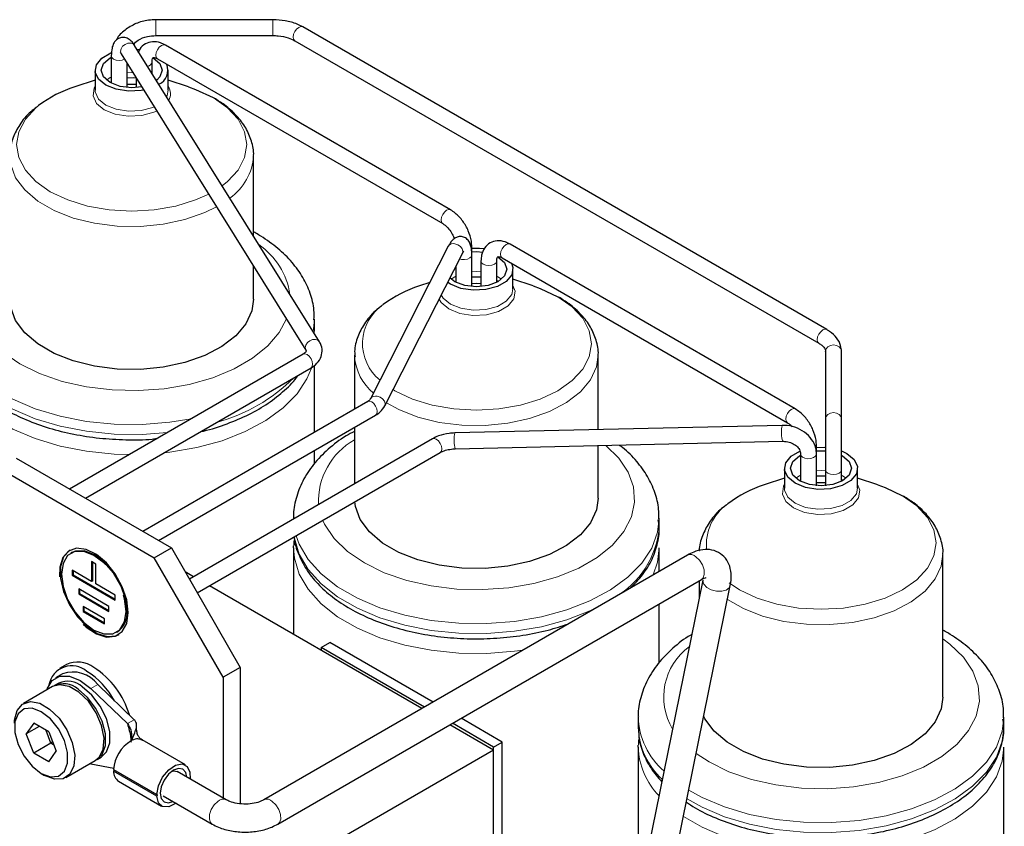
# Model space of a CAD drawing. Header units: millimetres. Extents: x 5 to 418, y 2 to 292.
# Tile 27 of 43: x 270 to 302, y 107 to 134. Entities that reach past the tile are written whole.
import ezdxf

# ---------------------------------------------------------------- set-up
doc = ezdxf.new("R2010")
doc.units = ezdxf.units.MM

msp = doc.modelspace()

# ---------------------------------------------------------------- linework, layer by layer
at = {"color": 7, "linetype": 'Continuous', "lineweight": 25}
for p, q in [((278.004, 133.6253), (274.1574, 133.6253)), ((296.1835, 123.4576), (278.9825, 133.3875)), ((274.1574, 133.1053), (278.004, 133.1053)), ((278.7226, 132.9372), (295.9236, 123.0073)), ((279.5281, 123.06), (273.4633, 132.7827)), ((273.5434, 132.6543), (273.6281, 132.6452)), ((283.8354, 127.3857), (274.4733, 132.7904)), ((272.6974, 132.4345), (272.6974, 131.5405)), ((273.0221, 132.5075), (279.0869, 122.7848)), ((273.2174, 131.3983), (273.2174, 132.1944)), ((274.0373, 132.2313), (274.0376, 132.2385)), ((274.0376, 131.862), (274.0376, 132.2385)), ((274.2133, 132.34), (283.5754, 126.9354)), ((272.1675, 131.969), (272.1675, 131.3158)), ((274.5675, 131.3158), (274.5675, 131.969)), ((272.1675, 131.6411), (271.4997, 131.4219)), ((273.5176, 131.7131), (273.5176, 131.3983)), ((275.2353, 131.4219), (274.5675, 131.6411)), ((277.3675, 126.5237), (277.3675, 129.1456)), ((283.7591, 126.1914), (281.2092, 121.1897)), ((284.5311, 125.9032), (284.5311, 126.1808)), ((295.1491, 120.8545), (285.787, 126.2591)), ((281.6725, 120.9536), (284.2224, 125.9552)), ((284.5311, 124.867), (284.5311, 125.9032)), ((285.527, 125.8088), (294.8891, 120.4041)), ((277.3675, 124.4568), (277.3675, 125.5412)), ((284.0111, 125.5407), (284.0111, 125.0093)), ((284.8313, 125.7073), (284.8313, 124.867)), ((285.351, 125.7001), (285.3513, 125.7073)), ((285.3513, 125.0093), (285.3513, 125.7073)), ((285.8812, 124.7845), (285.8812, 125.4378)), ((286.549, 124.8906), (285.8812, 125.1098)), ((283.1527, 125.002), (282.8134, 124.8906)), ((285.3513, 125.069), (285.4104, 125.0427)), ((279.3675, 123.477), (279.3675, 123.8036)), ((278.9933, 122.6506), (271.3269, 118.2248)), ((280.6812, 122.6143), (280.6812, 120.8491)), ((288.6812, 120.1742), (288.6812, 122.6143)), ((296.145, 122.7426), (296.1453, 122.7527)), ((296.145, 122.7426), (296.145, 120.522)), ((296.665, 120.522), (296.665, 122.7426)), ((271.8469, 117.9246), (279.2533, 122.2002)), ((279.3675, 120.0907), (279.3675, 122.2818)), ((281.1147, 121.0993), (273.7311, 116.8369)), ((281.112, 121.0977), (281.1147, 121.0993)), ((281.2092, 121.1897), (281.2112, 121.1936)), ((274.2511, 116.5367), (281.3746, 120.649)), ((280.6812, 120.2487), (280.6812, 118.3999)), ((294.7232, 120.3139), (283.9757, 120.0654)), ((296.145, 120.522), (296.145, 118.8494)), ((296.665, 118.8494), (296.665, 120.522)), ((283.236, 119.8747), (275.2604, 115.2705)), ((283.9878, 119.5456), (294.7352, 119.794)), ((288.6812, 117.9256), (288.6812, 119.6541)), ((295.8448, 119.372), (295.8448, 119.6495)), ((275.5204, 114.8202), (283.496, 119.4244)), ((279.3675, 119.0643), (279.3675, 119.4903)), ((295.3248, 119.372), (295.3248, 118.478)), ((295.325, 119.366), (295.3248, 119.372)), ((295.8448, 118.3357), (295.8448, 119.372)), ((296.665, 119.4812), (296.8434, 119.3963)), ((296.665, 119.335), (296.702, 119.3147)), ((269.5774, 119.2347), (274.6686, 116.2957)), ((269.0117, 118.9082), (274.1029, 115.9691)), ((294.7949, 118.9065), (294.7949, 118.2533)), ((296.145, 118.8494), (296.145, 118.3357)), ((296.665, 118.478), (296.665, 118.8494)), ((297.1949, 118.2533), (297.1949, 118.9065)), ((294.7949, 118.5786), (294.1271, 118.3593)), ((296.665, 118.5377), (296.7241, 118.5114)), ((297.8627, 118.3593), (297.1949, 118.5786)), ((278.6812, 117.2723), (278.6812, 117.2453)), ((290.6812, 116.9457), (290.6812, 117.2723)), ((278.6812, 116.2925), (278.6823, 116.36)), ((271.4013, 116.1412), (271.373, 116.1248)), ((274.1029, 115.9691), (274.6686, 116.2957)), ((274.6686, 116.2957), (276.9313, 112.3765)), ((291.6113, 116.0586), (277.7054, 108.0309)), ((278.6812, 116.2925), (278.6812, 113.4551)), ((290.6812, 115.5217), (290.6812, 116.2925)), ((299.9949, 111.3943), (299.9949, 116.0831)), ((272.0523, 115.8464), (272.0523, 115.1932)), ((272.1937, 115.7648), (272.0523, 115.8464)), ((272.0805, 115.8301), (272.0805, 115.2095)), ((272.1937, 115.1116), (272.1937, 115.7648)), ((276.3656, 112.0499), (274.1029, 115.9691)), ((272.0523, 115.1932), (271.4159, 115.5606)), ((271.4159, 115.5606), (271.4159, 115.3973)), ((271.4441, 115.4136), (271.4159, 115.3973)), ((271.4159, 115.3973), (272.8301, 114.5809)), ((271.4441, 115.5443), (271.4441, 115.4136)), ((271.4441, 115.4136), (272.8301, 114.6135)), ((275.3984, 115.3502), (275.1225, 115.5095)), ((272.0805, 115.2095), (272.0523, 115.1932)), ((272.8301, 114.7442), (272.1937, 115.1116)), ((278.1654, 107.2342), (292.0712, 115.2619)), ((292.114, 115.2415), (290.2191, 105.9057)), ((291.1207, 105.7227), (293.0156, 115.0585)), ((291.9949, 115.2178), (291.9949, 114.6549)), ((292.114, 115.2415), (292.1123, 115.2321)), ((272.6179, 114.3767), (271.628, 114.9482)), ((271.628, 114.9482), (271.628, 114.7849)), ((271.6563, 114.8012), (271.628, 114.7849)), ((271.628, 114.7849), (272.6179, 114.2134)), ((271.6563, 114.9319), (271.6563, 114.8012)), ((271.6563, 114.8012), (272.6179, 114.2461)), ((272.8301, 114.5809), (272.8301, 114.7442)), ((282.8912, 111.0247), (275.9185, 115.05)), ((290.6812, 112.5331), (290.6812, 114.4594)), ((272.4765, 113.9684), (271.7694, 114.3766)), ((271.7694, 114.3766), (271.7694, 114.2133)), ((271.7977, 114.2297), (271.7694, 114.2133)), ((271.7694, 114.2133), (272.4765, 113.8051)), ((271.7977, 114.3603), (271.7977, 114.2297)), ((271.7977, 114.2297), (272.4765, 113.8378)), ((272.6179, 114.2134), (272.6179, 114.3767)), ((272.4765, 113.8051), (272.4765, 113.9684)), ((272.8729, 113.5267), (272.9012, 113.543)), ((279.59, 113.0284), (279.8729, 113.1917)), ((283.259, 111.2369), (279.8729, 113.1917)), ((279.59, 113.0284), (279.59, 112.9304)), ((282.9761, 111.0737), (279.59, 113.0284)), ((271.0968, 112.1614), (270.8705, 112.0308)), ((271.223, 112.4653), (270.9968, 112.3346)), ((276.9313, 112.3765), (276.3656, 112.0499)), ((276.9313, 112.3765), (276.9313, 107.9031)), ((270.9705, 111.8576), (270.8291, 111.7759)), ((276.3656, 112.0499), (276.3656, 108.0902)), ((270.7725, 111.7433), (269.8108, 111.1881)), ((272.0253, 111.6807), (273.2264, 110.5292)), ((273.4527, 110.6598), (272.2516, 111.8114)), ((270.153, 110.5417), (269.9077, 110.1935)), ((270.6429, 110.2585), (270.153, 110.5417)), ((285.2469, 109.7628), (283.8962, 110.5425)), ((285.5297, 109.9261), (284.179, 110.7058)), ((289.9949, 110.7411), (289.9949, 110.4145)), ((301.9949, 110.4145), (301.9949, 110.7411)), ((270.3318, 110.4383), (269.9077, 110.1935)), ((270.7181, 109.8888), (270.5551, 110.3092)), ((270.6429, 110.2585), (270.8875, 109.6271)), ((285.2469, 109.6648), (283.8113, 110.4935)), ((270.1524, 109.5622), (269.9077, 110.1935)), ((270.7181, 109.8888), (270.1524, 109.5622)), ((270.7672, 109.9378), (270.7181, 109.8888)), ((270.8058, 109.838), (270.7181, 109.8888)), ((275.1292, 109.1735), (273.7079, 109.994)), ((285.2469, 109.7628), (285.5297, 109.9261)), ((285.5297, 102.7671), (285.5297, 109.9261)), ((270.6423, 109.279), (270.8875, 109.6271)), ((285.2469, 109.6648), (277.2141, 105.0276)), ((285.2469, 102.6038), (285.2469, 109.7628)), ((285.2469, 103.1325), (285.2469, 109.6648)), ((289.9949, 109.7612), (289.996, 109.8287)), ((289.9949, 109.7612), (289.9949, 104.4155)), ((301.9949, 92.7772), (301.9949, 109.7612)), ((270.6423, 109.279), (270.1524, 109.5622)), ((271.2107, 108.7632), (272.1724, 109.3184)), ((272.2289, 109.351), (272.3704, 109.4326)), ((272.0253, 109.1997), (271.983, 109.209)), ((272.7756, 109.0528), (272.0253, 109.1997)), ((272.7739, 109.0207), (274.1881, 108.2043)), ((274.1881, 108.1553), (272.7739, 108.9717)), ((276.4683, 108.0309), (274.8548, 108.9624)), ((270.3975, 108.8979), (270.5106, 108.8326)), ((272.9351, 108.6389), (274.3493, 107.8224)), ((274.3962, 108.1649), (276.0084, 107.2342))]:
    msp.add_line(p, q, dxfattribs=at)
at = {"color": 7, "linetype": 'Continuous', "lineweight": 18}
for p, q in [((274.1574, 133.1053), (274.1574, 133.6253)), ((278.004, 133.1053), (278.004, 133.6253)), ((274.1575, 131.6697), (274.192, 131.6424)), ((285.3513, 125.213), (285.3883, 125.1927)), ((285.3883, 125.1927), (285.5057, 125.1111)), ((279.3674, 123.7867), (279.324, 123.3872)), ((279.3675, 123.477), (279.3618, 123.3265)), ((296.665, 118.6818), (296.702, 118.6615)), ((296.702, 118.6615), (296.8195, 118.5799)), ((278.6814, 117.2454), (278.6813, 117.2922)), ((272.0253, 111.6807), (272.2516, 111.8114)), ((273.4527, 110.6598), (273.2264, 110.5292)), ((273.377, 109.9843), (273.3706, 109.9813))]:
    msp.add_line(p, q, dxfattribs=at)
at = {"color": 7, "linetype": 'Continuous', "lineweight": 18, "flags": 128}
for points in [[(278.7226, 132.9372), (278.7225, 132.9372), (278.6827, 132.9831), (278.6687, 133.0562), (278.6827, 133.1456), (278.7225, 133.2374), (278.7822, 133.3179), (278.8525, 133.3747), (278.9229, 133.3991), (278.9825, 133.3875)], [(273.0221, 132.5075), (273.0181, 132.5142), (272.999, 132.5897), (273.017, 132.6737), (273.0693, 132.7532), (273.1481, 132.8164), (273.2412, 132.8534), (273.3346, 132.8587), (273.4139, 132.8315), (273.4633, 132.7827)], [(274.4733, 132.7904), (274.4136, 132.8019), (274.3433, 132.7775), (274.2729, 132.7207), (274.2133, 132.6403), (274.1734, 132.5484), (274.1594, 132.4591), (274.1734, 132.3859), (274.2133, 132.34), (274.2133, 132.34)], [(273.1357, 132.3253), (273.0515, 132.2946), (272.9516, 132.2844), (272.8526, 132.2971), (272.7695, 132.3307), (272.715, 132.3801), (272.6974, 132.4346)], [(273.2174, 131.8865), (273.3675, 131.8931), (273.4056, 131.8927)], [(272.5429, 131.6424), (272.6604, 131.724), (272.6974, 131.7443)], [(274.1936, 130.6294), (274.0981, 130.5867), (273.6972, 130.4788), (273.2565, 130.4565), (272.8291, 130.5226), (272.4668, 130.6691), (272.213, 130.8783), (272.0985, 131.125), (272.1371, 131.3794), (272.1675, 131.4358)], [(274.106, 130.7698), (274.0558, 130.7483), (273.6781, 130.6466), (273.2629, 130.6257), (272.8603, 130.6879), (272.519, 130.8259), (272.2799, 131.023), (272.172, 131.2554), (272.1675, 131.3158)], [(274.5675, 131.3158), (274.5266, 131.1365), (274.5102, 131.1043)], [(276.0393, 131.0681), (276.5093, 130.7376), (276.8584, 130.3604), (277.0735, 129.9512), (277.1461, 129.5257), (277.0735, 129.1001), (276.8584, 128.6909), (276.5093, 128.3138), (276.3365, 128.1765)], [(275.8939, 127.9036), (275.4667, 127.712), (274.8135, 127.5104), (274.1046, 127.3863), (273.3675, 127.3443), (272.6303, 127.3863), (271.9215, 127.5104), (271.2682, 127.712), (270.6956, 127.9832), (270.2257, 128.3138), (269.8765, 128.6909), (269.6615, 129.1001), (269.5889, 129.5257), (269.6615, 129.9512), (269.8765, 130.3604), (270.2257, 130.7376), (270.3108, 130.8081)], [(276.1529, 127.4883), (275.7646, 127.297), (275.1153, 127.0685), (274.4028, 126.9151), (273.6528, 126.8423), (272.8926, 126.8528), (272.1495, 126.9461), (271.4505, 127.1189), (270.8207, 127.365), (270.283, 127.6754), (269.8568, 128.0389), (269.5574, 128.4425), (269.3958, 128.8715), (269.3681, 129.1063)], [(283.8353, 127.3858), (283.7757, 127.3973), (283.7054, 127.3729), (283.635, 127.3161), (283.5754, 127.2356), (283.5355, 127.1438), (283.5215, 127.0544), (283.5355, 126.9813), (283.5738, 126.9363)], [(278.4461, 123.812), (278.2118, 123.3656), (277.8346, 122.9202), (277.3355, 122.5167), (276.7282, 122.1661), (276.0293, 121.8781), (275.2577, 121.6603), (274.4346, 121.5188), (273.5824, 121.4575), (272.7243, 121.478), (271.8837, 121.5797), (271.0837, 121.76), (270.3459, 122.0138), (269.6905, 122.3342), (269.1355, 122.7125), (268.6958, 123.1384), (268.3837, 123.6003), (268.2074, 124.0855), (268.1719, 124.5809), (268.2782, 125.0729), (268.5232, 125.5481), (268.9004, 125.9935), (269.3675, 126.375)], [(283.9771, 126.2719), (284.0723, 126.2401), (284.1551, 126.183), (284.2129, 126.1092), (284.2369, 126.0299), (284.2234, 125.9572), (284.2224, 125.9552)], [(285.657, 126.2462), (285.5866, 126.1894), (285.527, 126.109), (285.4871, 126.0171), (285.4731, 125.9278), (285.4871, 125.8546), (285.527, 125.8088), (285.527, 125.8088)], [(285.787, 126.2591), (285.7274, 126.2707), (285.657, 126.2462)], [(284.5311, 125.9033), (284.5193, 125.8585), (284.4707, 125.8071), (284.3918, 125.7703), (284.2945, 125.7537), (284.1936, 125.7599), (284.1313, 125.7766)], [(284.8313, 125.7072), (284.8511, 125.6498), (284.9075, 125.6011), (284.9918, 125.5686), (285.0913, 125.5572), (285.1908, 125.5686), (285.2752, 125.6011), (285.3315, 125.6498), (285.351, 125.7001)], [(283.8566, 125.1111), (283.9741, 125.1927), (284.0111, 125.213)], [(284.5311, 125.3553), (284.6812, 125.3618), (284.8313, 125.3553)], [(285.8812, 124.9045), (285.9501, 124.7219), (285.9116, 124.4675), (285.7246, 124.236), (285.4118, 124.0555), (285.0109, 123.9475), (284.5702, 123.9253), (284.1429, 123.9914), (283.7805, 124.1379), (283.5267, 124.3471), (283.4572, 124.4543)], [(285.8812, 124.7845), (285.8403, 124.6052), (285.6642, 124.3872), (285.3695, 124.2171), (284.9918, 124.1154), (284.5766, 124.0944), (284.174, 124.1567), (283.8327, 124.2947), (283.5936, 124.4918), (283.5279, 124.5931)], [(287.353, 124.5368), (287.823, 124.2063), (288.1721, 123.8292), (288.3872, 123.42), (288.4598, 122.9944), (288.3872, 122.5689), (288.1721, 122.1597), (287.823, 121.7825), (287.353, 121.452), (286.7805, 121.1807), (286.1272, 120.9791), (285.4184, 120.855), (284.6812, 120.8131), (283.944, 120.855), (283.2352, 120.9791), (282.5819, 121.1807), (282.0093, 121.452), (281.9457, 121.4896)], [(275.3159, 120.5276), (274.6224, 120.4165), (273.7121, 120.3456), (272.7937, 120.3558), (271.8887, 120.4467), (271.0184, 120.6164), (270.2031, 120.8608), (269.4621, 121.1741), (268.8125, 121.5491), (268.2697, 121.9769), (267.8464, 122.4475), (267.5526, 122.9499), (267.395, 123.4724), (267.3676, 123.8235)], [(274.5408, 120.0801), (273.7121, 120.019), (272.7937, 120.0291), (271.8887, 120.1201), (271.0184, 120.2898), (270.2031, 120.5341), (269.4621, 120.8475), (268.8125, 121.2224), (268.2697, 121.6503), (267.8464, 122.1209), (267.5526, 122.6233), (267.395, 123.1457), (267.3675, 123.477)], [(295.9215, 123.0085), (295.8837, 123.0531), (295.8697, 123.1263), (295.8837, 123.2156), (295.9235, 123.3075), (295.9832, 123.388), (296.0535, 123.4447), (296.1239, 123.4692), (296.1835, 123.4576), (296.1836, 123.4576)], [(273.2938, 119.3603), (272.7937, 119.3759), (271.8887, 119.4669), (271.0184, 119.6365), (270.2031, 119.8809), (269.4621, 120.1942), (268.8125, 120.5692), (268.2697, 120.997), (267.8464, 121.4677), (267.5526, 121.9701), (267.395, 122.4925), (267.3675, 122.8238)], [(279.0868, 122.7849), (279.0829, 122.7915), (279.0638, 122.8671), (279.0818, 122.951), (279.1341, 123.0306), (279.2128, 123.0937), (279.306, 123.1307), (279.3993, 123.1361), (279.4787, 123.1089), (279.5281, 123.0599)], [(296.1453, 122.7527), (296.1648, 122.8238), (296.2212, 122.8927), (296.3055, 122.9387), (296.405, 122.9549), (296.5045, 122.9387), (296.5889, 122.8927), (296.6452, 122.8238), (296.665, 122.7426)], [(278.9933, 122.6506), (278.9933, 122.6505), (279.053, 122.6621), (279.1233, 122.6377), (279.1937, 122.5809), (279.2533, 122.5005), (279.2932, 122.4086), (279.3072, 122.3192)], [(288.6811, 122.6294), (288.6258, 122.2314), (288.429, 121.8074), (288.0967, 121.4125), (287.641, 121.0611), (287.0783, 120.7658), (286.429, 120.5373), (285.7165, 120.3839), (284.9665, 120.3111), (284.2063, 120.3215), (283.4632, 120.4148), (282.7642, 120.5876), (282.1344, 120.8337), (281.7258, 121.0582)], [(279.2667, 122.1917), (279.1215, 121.8421), (278.7945, 121.3466), (278.3403, 120.8857), (277.7695, 120.4702), (277.0956, 120.1098), (276.3342, 119.8131), (275.5034, 119.5869), (274.6224, 119.4367), (274.4279, 119.4146)], [(279.3072, 122.3192), (279.2932, 122.2461), (279.2533, 122.2002), (279.2533, 122.2002)], [(281.4272, 121.2702), (281.5224, 121.2385), (281.6052, 121.1813), (281.663, 121.1075), (281.687, 121.0282), (281.6735, 120.9555), (281.6725, 120.9536)], [(281.1147, 121.0993), (281.1146, 121.0993), (281.1743, 121.1109), (281.2446, 121.0865)], [(281.2446, 121.0865), (281.315, 121.0297), (281.3746, 120.9492), (281.4145, 120.8573), (281.4285, 120.768), (281.4145, 120.6949), (281.3746, 120.649), (281.3746, 120.649)], [(295.0191, 120.8416), (294.9487, 120.7848), (294.8891, 120.7044), (294.8492, 120.6125), (294.8352, 120.5232), (294.8492, 120.45), (294.8891, 120.4041), (294.8906, 120.4033)], [(295.149, 120.8545), (295.0894, 120.8661), (295.0191, 120.8416)], [(296.145, 120.522), (296.1648, 120.6032), (296.2212, 120.6721), (296.3055, 120.7181), (296.405, 120.7343), (296.5045, 120.7181), (296.5889, 120.6721), (296.6452, 120.6032), (296.665, 120.522)], [(294.7232, 120.3139), (294.7174, 120.3055), (294.7101, 120.2614)], [(283.9757, 120.0654), (283.97, 120.0571), (283.9627, 120.013)], [(288.9258, 119.6597), (289.3528, 119.244), (289.665, 118.7821), (289.8413, 118.2969), (289.8767, 117.8015), (289.7705, 117.3095), (289.5255, 116.8344), (289.1483, 116.389), (288.6492, 115.9855), (288.0419, 115.6349), (287.343, 115.3468), (286.5714, 115.129), (285.7483, 114.9876), (284.8961, 114.9263), (284.038, 114.9467), (283.1974, 115.0485), (282.3974, 115.2287), (281.6596, 115.4825), (281.0042, 115.8029), (280.4492, 116.1812), (280.0096, 116.6072), (279.6974, 117.069), (279.6369, 117.1966)], [(283.236, 119.8747), (283.2956, 119.8863), (283.366, 119.8618)], [(283.366, 119.8618), (283.4363, 119.8051), (283.496, 119.7246), (283.5358, 119.6327), (283.5498, 119.5434), (283.5358, 119.4702), (283.496, 119.4244), (283.496, 119.4244)], [(295.8448, 119.372), (295.8436, 119.3579), (295.8146, 119.3018), (295.7506, 119.2564), (295.6613, 119.2285), (295.5604, 119.2225), (295.4632, 119.2393), (295.3845, 119.2762), (295.3363, 119.3278), (295.325, 119.366)], [(295.1703, 118.5799), (295.2878, 118.6615), (295.3248, 118.6818)], [(295.8448, 118.824), (295.9949, 118.8305), (296.145, 118.824)], [(296.145, 118.8494), (296.1648, 118.7919), (296.2212, 118.7432), (296.3055, 118.7107), (296.405, 118.6993), (296.5045, 118.7107), (296.5889, 118.7432), (296.6452, 118.7919), (296.665, 118.8494), (296.665, 118.8494)], [(297.1949, 118.3732), (297.2639, 118.1907), (297.2253, 117.9362), (297.0383, 117.7048), (296.7255, 117.5242), (296.3246, 117.4163), (295.8839, 117.394), (295.4566, 117.4601), (295.0942, 117.6066), (294.8404, 117.8158), (294.7259, 118.0625), (294.7645, 118.3169), (294.7949, 118.3732)], [(298.6668, 118.0056), (299.1367, 117.675), (299.4859, 117.2979), (299.7009, 116.8887), (299.7735, 116.4631), (299.7009, 116.0376), (299.4859, 115.6284), (299.1367, 115.2513), (298.6668, 114.9207), (298.0942, 114.6494), (297.4409, 114.4479), (296.7321, 114.3237), (295.9949, 114.2818), (295.2577, 114.3237), (294.5489, 114.4479), (293.8956, 114.6494), (293.323, 114.9207), (292.9754, 115.1518)], [(297.1949, 118.2533), (297.154, 118.074), (296.9779, 117.8559), (296.6832, 117.6858), (296.3055, 117.5841), (295.8903, 117.5632), (295.4878, 117.6254), (295.1464, 117.7634), (294.9073, 117.9605), (294.7995, 118.1929), (294.7949, 118.2533)], [(290.6811, 117.2554), (290.6273, 116.8093), (290.4352, 116.2907), (290.1082, 115.7952), (289.654, 115.3342), (289.0832, 114.9187), (288.4093, 114.5584), (287.6479, 114.2617), (286.8171, 114.0355), (285.9362, 113.8852), (285.0258, 113.8143), (284.1074, 113.8245), (283.2024, 113.9155), (282.3321, 114.0851), (281.5168, 114.3295), (280.7758, 114.6428), (280.1262, 115.0178), (279.5834, 115.4456), (279.1602, 115.9162), (278.8663, 116.4187), (278.7655, 116.6936)], [(288.6344, 114.3401), (288.4093, 114.2318), (287.6479, 113.9351), (286.8171, 113.7089), (285.9362, 113.5586), (285.0258, 113.4877), (284.1074, 113.4979), (283.2024, 113.5889), (282.3321, 113.7585), (281.5168, 114.0029), (280.7758, 114.3162), (280.1262, 114.6912), (279.5834, 115.119), (279.1602, 115.5896), (278.8663, 116.0921), (278.7087, 116.6145), (278.7021, 116.6569)], [(286.216, 112.944), (285.9362, 112.9054), (285.0258, 112.8345), (284.1074, 112.8446), (283.2024, 112.9356), (282.3321, 113.1053), (281.5168, 113.3496), (280.7758, 113.663), (280.1262, 114.0379), (279.5834, 114.4658), (279.1602, 114.9364), (278.8663, 115.4388), (278.7087, 115.9613), (278.6812, 116.2925)], [(290.6812, 116.2925), (290.6273, 115.8294), (290.4816, 115.4065)], [(299.9948, 116.0981), (299.9395, 115.7001), (299.7427, 115.2761), (299.4104, 114.8812), (298.9547, 114.5298), (298.392, 114.2345), (297.7427, 114.006), (297.0302, 113.8526), (296.2803, 113.7798), (295.52, 113.7902), (294.777, 113.8836), (294.0779, 114.0564), (293.4481, 114.3024), (292.9233, 114.6039)], [(292.0712, 115.2619), (292.122, 115.3085), (292.1635, 115.4231), (292.1559, 115.5738), (292.1004, 115.7376), (292.0054, 115.8897), (291.8855, 116.0068)], [(292.1123, 115.2321), (292.1108, 115.21), (292.145, 115.1008), (292.2432, 114.999), (292.3903, 114.9203), (292.564, 114.8765), (292.7378, 114.8743), (292.8852, 114.9142), (292.9839, 114.9899), (293.0156, 115.0585)], [(299.9949, 113.3124), (300.2269, 113.1386), (300.6665, 112.7127), (300.9787, 112.2509), (301.155, 111.7656), (301.1905, 111.2703), (301.0842, 110.7783), (300.8392, 110.3031), (300.462, 109.8577), (299.9629, 109.4542), (299.3557, 109.1036), (298.6567, 108.8155), (297.8851, 108.5978), (297.062, 108.4563), (296.2098, 108.395), (295.3517, 108.4155), (294.5111, 108.5172), (293.7111, 108.6974), (292.9733, 108.9512), (292.3179, 109.2717), (291.8968, 109.5465)], [(301.9948, 110.7241), (301.941, 110.278), (301.7489, 109.7595), (301.4219, 109.2639), (300.9677, 108.803), (300.3969, 108.3875), (299.723, 108.0271), (298.9617, 107.7304), (298.1308, 107.5043), (297.2499, 107.354), (296.3395, 107.2831), (295.4211, 107.2932), (294.5161, 107.3842), (293.6458, 107.5539), (292.8306, 107.7982), (292.0895, 108.1116), (291.654, 108.3499)], [(301.9949, 110.4145), (301.941, 109.9514), (301.7489, 109.4328), (301.4219, 108.9373), (300.9677, 108.4764), (300.3969, 108.0609), (299.723, 107.7005), (298.9617, 107.4038), (298.1308, 107.1776), (297.2499, 107.0274), (296.3395, 106.9565), (295.4211, 106.9666), (294.5161, 107.0576), (293.6458, 107.2272), (292.8306, 107.4716), (292.0895, 107.7849), (291.595, 108.0595)], [(301.9949, 109.7612), (301.941, 109.2982), (301.7489, 108.7796), (301.4219, 108.2841), (300.9677, 107.8231), (300.3969, 107.4076), (299.723, 107.0473), (298.9617, 106.7506), (298.1308, 106.5244), (297.2499, 106.3741), (296.3395, 106.3032), (295.4211, 106.3134), (294.5161, 106.4044), (293.6458, 106.574), (292.8306, 106.8184), (292.0895, 107.1317), (291.4777, 107.4815)], [(276.0085, 107.2341), (275.9576, 107.2809), (275.9161, 107.3954), (275.9237, 107.5461), (275.9792, 107.71), (276.0741, 107.862), (276.1941, 107.9791)], [(278.1652, 107.2341), (278.2162, 107.2809), (278.2576, 107.3954), (278.25, 107.5461), (278.1945, 107.71), (278.0996, 107.862), (277.9796, 107.9791)]]:
    msp.add_lwpolyline(points, dxfattribs=at)
at = {"color": 7, "linetype": 'Continuous', "lineweight": 25, "flags": 128}
for points in [[(273.7656, 131.3155), (273.6781, 131.2999), (273.2629, 131.2789), (272.8603, 131.3412), (272.519, 131.4792), (272.2799, 131.6763), (272.172, 131.9086), (272.2084, 132.1483), (272.3845, 132.3664), (272.6792, 132.5365), (272.7059, 132.547)], [(273.6978, 131.4241), (273.3675, 131.3917), (272.9848, 131.4357), (272.6604, 131.5608), (272.4436, 131.7481), (272.3675, 131.969), (272.4436, 132.1899), (272.6604, 132.3772), (272.6911, 132.3942)], [(274.0746, 132.3772), (274.2914, 132.1899), (274.3675, 131.969), (274.2914, 131.7481), (274.1768, 131.6299)], [(273.2174, 131.7192), (273.4205, 131.7242), (273.5136, 131.7195)], [(273.2174, 131.5057), (273.3675, 131.5075), (273.5176, 131.5057)], [(275.2353, 131.4219), (275.4667, 131.3394), (276.0393, 131.0681)], [(284.5311, 126.1251), (284.7858, 126.1279), (284.9418, 126.114)], [(285.3883, 125.846), (285.6051, 125.6587), (285.6812, 125.4378), (285.6051, 125.2168), (285.3883, 125.0296), (285.0639, 124.9044), (284.6812, 124.8605), (284.2985, 124.9044), (283.9741, 125.0296), (283.8127, 125.1516)], [(284.525, 126.008), (284.6812, 126.015), (284.8942, 126.0018)], [(285.833, 125.6321), (285.8766, 125.4981), (285.8403, 125.2585), (285.6642, 125.0404), (285.3695, 124.8703), (284.9918, 124.7686), (284.5766, 124.7476), (284.174, 124.8099), (283.8327, 124.9479), (283.7396, 125.0083)], [(284.5311, 125.1879), (284.7342, 125.1929), (284.8313, 125.1879)], [(284.5311, 124.9744), (284.6812, 124.9762), (284.8313, 124.9744)], [(286.549, 124.8906), (286.7805, 124.8081), (287.353, 124.5368)], [(277.3675, 124.4568), (277.3121, 124.0739), (277.1153, 123.6499), (276.783, 123.255), (276.3273, 122.9036), (275.7646, 122.6083), (275.1153, 122.3798), (274.4028, 122.2264), (273.6528, 122.1536), (272.8926, 122.164), (272.1495, 122.2573), (271.4505, 122.4302), (270.8207, 122.6762), (270.283, 122.9866), (269.8568, 123.3502), (269.5574, 123.7537), (269.3958, 124.1827), (269.3675, 124.4568)], [(295.8448, 119.5938), (296.0995, 119.5966), (296.145, 119.5938)], [(296.8434, 119.3963), (297.0825, 119.1993), (297.1903, 118.9669), (297.154, 118.7272), (296.9779, 118.5092), (296.6832, 118.339), (296.3055, 118.2374), (295.8903, 118.2164), (295.4878, 118.2787), (295.1464, 118.4166), (294.9073, 118.6137), (294.7995, 118.8461), (294.8358, 119.0858), (295.0119, 119.3038), (295.2934, 119.4686)], [(296.702, 119.3147), (296.9188, 119.1274), (296.9949, 118.9065), (296.9188, 118.6856), (296.702, 118.4983), (296.3776, 118.3731), (295.9949, 118.3292), (295.6122, 118.3731), (295.2878, 118.4983), (295.071, 118.6856), (294.9949, 118.9065), (295.071, 119.1274), (295.2878, 119.3147), (295.3248, 119.335)], [(295.8311, 119.476), (295.9949, 119.4838), (296.145, 119.4772)], [(295.8448, 118.6567), (296.0479, 118.6617), (296.145, 118.6567)], [(295.8448, 118.4431), (295.9949, 118.4449), (296.145, 118.4431)], [(297.8627, 118.3593), (298.0942, 118.2769), (298.6668, 118.0056)], [(288.6812, 117.9256), (288.6258, 117.5427), (288.429, 117.1186), (288.0967, 116.7237), (287.641, 116.3723), (287.0783, 116.077), (286.429, 115.8485), (285.7165, 115.6951), (284.9665, 115.6223), (284.2063, 115.6328), (283.4632, 115.7261), (282.7642, 115.8989), (282.1344, 116.145), (281.5967, 116.4554), (281.1705, 116.8189), (280.8711, 117.2225), (280.7095, 117.6514), (280.6869, 117.8027)], [(273.2543, 114.1726), (273.2041, 114.5867), (273.0578, 115.0221), (272.8284, 115.44), (272.5363, 115.8033), (272.2075, 116.0798), (271.8712, 116.2448), (271.5573, 116.2838), (271.2936, 116.1932), (271.1036, 115.9811), (271.0042, 115.6663), (270.9968, 115.3513)], [(271.3513, 116.2278), (271.3219, 116.2095), (271.1319, 115.9974), (271.0325, 115.6826), (271.0325, 115.2932), (271.1319, 114.8637), (271.3219, 114.4322), (271.5856, 114.0372), (271.8995, 113.7137), (272.2358, 113.4905), (272.5646, 113.3873), (272.8567, 113.4134), (272.9512, 113.4564)], [(272.5053, 115.7475), (272.4507, 115.8014), (272.123, 116.0506), (271.7952, 116.1798), (271.4995, 116.1766), (271.2649, 116.0411), (271.1142, 115.7866), (271.0623, 115.4381), (271.1142, 115.0296), (271.2649, 114.6012), (271.4995, 114.1948), (271.7952, 113.8501), (272.123, 113.601), (272.4507, 113.4717), (272.7464, 113.475), (272.9811, 113.6105), (273.1317, 113.8649), (273.1836, 114.2135)], [(273.2119, 114.2298), (273.16, 114.6382), (273.0093, 115.0667), (272.7747, 115.4731), (272.479, 115.8177), (272.1513, 116.0669), (271.8235, 116.1962), (271.5278, 116.1929), (271.4013, 116.1412)], [(273.1836, 114.2135), (273.1317, 114.6219), (273.0996, 114.7397)], [(271.7724, 113.786), (271.8712, 113.6974), (272.2075, 113.4741), (272.5363, 113.371), (272.8284, 113.3971), (273.0578, 113.5502), (273.2041, 113.8166), (273.2543, 114.1726)], [(270.5831, 111.634), (270.5947, 111.6709), (270.7562, 111.9425), (271.0077, 112.0866), (271.3243, 112.0887), (271.6751, 111.9489), (272.0253, 111.6807)], [(272.1724, 109.3184), (272.3008, 109.4267), (272.4319, 109.6955), (272.4591, 110.0549), (272.3793, 110.4658), (272.2012, 110.8838), (271.9442, 111.2635), (271.636, 111.5638), (271.3102, 111.7522), (271.0019, 111.8082), (270.7725, 111.7433)], [(272.2001, 109.3357), (272.2034, 109.3373), (272.4022, 109.5208), (272.5063, 109.8173), (272.5045, 110.1946), (272.3971, 110.6119), (272.1955, 111.024), (271.9217, 111.3861), (271.6054, 111.6591)], [(272.3704, 109.4326), (272.5436, 109.6024), (272.6477, 109.8989), (272.646, 110.2762), (272.5385, 110.6935), (272.3369, 111.1056), (272.0631, 111.4678), (271.7468, 111.7408)], [(269.5208, 110.5471), (269.5243, 110.6403), (269.6045, 110.9588), (269.7829, 111.1707), (270.0402, 111.2531), (270.3485, 111.197), (270.6744, 111.0086), (270.9825, 110.7083), (271.2396, 110.3286), (271.4176, 109.9106), (271.4974, 109.4997), (271.4703, 109.1404), (271.3391, 108.8715), (271.1183, 108.7224), (270.8316, 108.709), (270.5101, 108.8329), (270.5101, 108.8329)], [(299.9949, 111.3943), (299.9395, 111.0114), (299.7427, 110.5874), (299.4104, 110.1925), (298.9547, 109.841), (298.392, 109.5457), (297.7427, 109.3173), (297.0302, 109.1638), (296.2803, 109.091), (295.52, 109.1015), (294.777, 109.1948), (294.0779, 109.3676), (293.4481, 109.6137), (292.9104, 109.9241), (292.4842, 110.2877), (292.1848, 110.6912), (292.1448, 110.7681)], [(270.397, 108.8982), (270.697, 108.7859), (270.9608, 108.8092), (271.1567, 108.9653), (271.261, 109.2354), (271.2612, 109.5869), (271.1573, 109.9775), (270.9617, 110.3599), (270.6981, 110.6881), (270.3982, 110.9225), (270.0983, 111.0348), (269.8345, 111.0115), (269.6386, 110.8554), (269.5342, 110.5853), (269.534, 110.2338), (269.638, 109.8432), (269.8336, 109.4608), (270.0972, 109.1326), (270.397, 108.8982)], [(274.1881, 108.2043), (274.2432, 108.4899), (274.3819, 108.7768), (274.581, 109.0167), (274.8068, 109.169), (275.0211, 109.2081), (275.188, 109.1274), (275.279, 108.9404), (275.2842, 108.7145)], [(274.7393, 109.0042), (274.5715, 108.8688), (274.4293, 108.677), (274.3342, 108.4579), (274.3009, 108.2449), (274.3342, 108.0704), (274.4293, 107.961), (274.5715, 107.9334), (274.7171, 107.9796)], [(274.6784, 108.9642), (274.7506, 108.9822), (274.8561, 108.9617)], [(275.1771, 108.7763), (275.1443, 108.9255), (275.0493, 109.0349), (274.907, 109.0625), (274.7393, 109.0042)], [(274.1881, 108.2043), (274.1961, 108.2069), (274.2029, 108.2055), (274.2074, 108.2002), (274.2089, 108.1918), (274.2074, 108.1816), (274.2029, 108.1712), (274.1961, 108.1619), (274.1881, 108.1553)], [(274.8243, 107.9177), (274.8068, 107.9048), (274.581, 107.7965), (274.3819, 107.8065), (274.2432, 107.9333), (274.1881, 108.1553)]]:
    msp.add_lwpolyline(points, dxfattribs=at)
at = {"color": 7, "linetype": 'Continuous', "lineweight": 18}
for centre, radius, start, end in [((273.8661, 132.2789), 0.1777, 276.93401, 344.47537), ((274.1883, 131.1897), 0.452, 332.23786, 32.97666), ((275.5517, 129.2709), 1.819, 304.68544, 356.52384), ((276.1601, 124.2515), 2.4273, 8.51484, 55.39515), ((283.9228, 126.0835), 0.196, 73.9113, 146.60938), ((282.4784, 122.9999), 1.5361, 123.76985, 231.39902), ((282.4108, 122.7123), 1.7345, 184.54027, 230.36715), ((274.628, 125.9696), 5.7659, 285.28918, 314.70545), ((281.373, 121.0804), 0.1974, 74.05048, 145.02642), ((295.7647, 120.0836), 1.0695, 170.43061, 195.71092), ((285.0173, 119.8352), 1.0695, 170.43061, 195.71092), ((281.8436, 117.8001), 2.3511, 119.63106, 182.08447), ((293.877, 116.3923), 1.6469, 124.74924, 185.69739), ((287.7791, 117.2108), 2.9142, 299.06338, 354.781), ((291.7113, 115.8363), 0.2438, 44.38441, 114.21781), ((292.8883, 111.4025), 2.058, 126.23904, 210.8147), ((292.469, 110.8319), 2.4751, 181.64326, 228.85865), ((292.4511, 110.5033), 2.4578, 182.07146, 227.33547), ((292.4073, 109.8402), 2.4137, 181.87364, 224.17854), ((276.3689, 107.8072), 0.2452, 66.84259, 135.474), ((277.8048, 107.8071), 0.2453, 44.5404, 113.05032)]:
    msp.add_arc(centre, radius, start, end, dxfattribs=at)
at = {"color": 7, "linetype": 'Continuous', "lineweight": 25}
for centre, radius, start, end in [((274.0392, 131.9728), 0.5165, 295.27483, 21.64865), ((272.6747, 127.6878), 3.9146, 107.46826, 127.14731), ((283.9884, 121.1565), 3.9146, 107.46826, 127.14731), ((295.3022, 114.6253), 3.9146, 107.46826, 127.14731), ((272.4884, 114.1435), 0.7286, 304.5077, 6.80448), ((271.5975, 111.6581), 0.8898, 53.8034, 114.88614), ((271.4017, 111.6665), 0.7617, 49.4723, 169.72071), ((271.4426, 111.2225), 1.0006, 36.05322, 110.22146), ((270.5005, 110.0207), 2.6267, 28.66159, 57.88883), ((270.607, 110.0238), 2.7985, 16.40714, 57.20003), ((271.1312, 111.1254), 0.7139, 48.37755, 117.51425), ((271.2676, 111.1944), 0.7267, 48.74995, 114.13603), ((273.9673, 108.9407), 1.196, 121.15131, 176.16447), ((273.1506, 108.9487), 0.3774, 176.4972, 235.1739), ((272.7502, 109.0094), 0.0445, 302.20395, 359.07397)]:
    msp.add_arc(centre, radius, start, end, dxfattribs=at)
for points, knots in [([(274.1574, 133.6253), (274.0782, 133.622), (273.8548, 133.6127), (273.4952, 133.513), (273.1422, 133.2944), (272.925, 133.0968), (272.8713, 132.9685), (272.8677, 132.96)], [0, 0, 0, 0, 0.1509875, 0.4262903, 0.7034825, 0.9804489, 1, 1, 1, 1]), ([(278.9825, 133.3875), (278.9221, 133.419), (278.7496, 133.5086), (278.4179, 133.6039), (278.1392, 133.6183), (278.004, 133.6253)], [0, 0, 0, 0, 0.2175752, 0.6205504, 1, 1, 1, 1]), ([(273.4633, 132.7827), (273.4366, 132.8217), (273.378, 132.9077), (273.2674, 133.0037), (273.1126, 133.0561), (272.9587, 133.0329), (272.8409, 132.9517), (272.7616, 132.8349), (272.7083, 132.6759), (272.7014, 132.5248), (272.6974, 132.4345)], [0, 0, 0, 0, 0.1142672, 0.2516871, 0.3656667, 0.4699012, 0.5710324, 0.6699872, 0.8028325, 1, 1, 1, 1]), ([(273.4167, 132.8089), (273.4668, 132.8591), (273.5857, 132.9782), (273.8592, 133.0843), (274.0661, 133.0989), (274.1574, 133.1053)], [0, 0, 0, 0, 0.2896678, 0.6865787, 1, 1, 1, 1]), ([(274.4733, 132.7904), (274.4199, 132.8175), (274.2832, 132.8868), (274.0538, 132.9194), (273.8077, 132.8477), (273.638, 132.7007), (273.5929, 132.5719), (273.5763, 132.5246)], [0, 0, 0, 0, 0.15659538, 0.40105626, 0.62611793, 0.86275959, 1, 1, 1, 1]), ([(278.004, 133.1053), (278.0627, 133.1035), (278.236, 133.0984), (278.5004, 133.0454), (278.6525, 132.9713), (278.7226, 132.9372)], [0, 0, 0, 0, 0.2165835, 0.6394087, 1, 1, 1, 1]), ([(272.9894, 132.5526), (272.9889, 132.5529), (272.9836, 132.5565), (272.9996, 132.5426), (273.0151, 132.5184), (273.0221, 132.5075)], [0, 0, 0, 0, 0.0611866, 0.5767051, 1, 1, 1, 1]), ([(274.0376, 132.2385), (274.0391, 132.2655), (274.0428, 132.3303), (274.0695, 132.3799), (274.0726, 132.3778), (274.0846, 132.3885), (274.162, 132.3684), (274.2046, 132.3448), (274.2133, 132.34)], [0, 0, 0, 0, 0.1287221, 0.3099004, 0.5134856, 0.7775079, 0.9543461, 1, 1, 1, 1]), ([(277.3656, 129.1646), (277.3662, 129.1688), (277.3862, 129.3282), (277.3064, 129.6453), (277.1265, 130.0842), (276.8217, 130.4855), (276.4643, 130.8092), (276.1867, 130.9816), (276.0716, 131.0531)], [0, 0, 0, 0, 0.0056413, 0.2123106, 0.4171286, 0.6266445, 0.845176, 1, 1, 1, 1]), ([(270.2501, 130.7565), (270.1837, 130.7079), (269.9552, 130.5404), (269.6876, 130.2038), (269.4576, 129.7532), (269.3564, 129.3778), (269.3777, 129.1542), (269.3834, 129.0951)], [0, 0, 0, 0, 0.11603571, 0.39979605, 0.64383991, 0.90579712, 1, 1, 1, 1]), ([(284.5311, 126.1808), (284.528, 126.2408), (284.5192, 126.4101), (284.4281, 126.7039), (284.2433, 127.0266), (284.0328, 127.2573), (283.8876, 127.3518), (283.8354, 127.3857)], [0, 0, 0, 0, 0.1329783, 0.375018, 0.6171289, 0.8622401, 1, 1, 1, 1]), ([(283.5754, 126.9354), (283.602, 126.9183), (283.6676, 126.8759), (283.7822, 126.7595), (283.8918, 126.6033), (283.9359, 126.491), (283.9558, 126.4403)], [0, 0, 0, 0, 0.1874116, 0.4632931, 0.75802, 1, 1, 1, 1]), ([(279.3513, 123.7823), (279.3547, 123.8863), (279.3644, 124.1786), (279.2405, 124.6519), (278.9999, 125.1813), (278.6407, 125.6764), (278.1788, 126.1302), (277.7542, 126.4318), (277.4763, 126.6032), (277.3933, 126.6465), (277.3675, 126.66)], [0, 0, 0, 0, 0.0902066, 0.2537039, 0.4175709, 0.5853365, 0.7587487, 0.9327484, 0.9790719, 1, 1, 1, 1]), ([(284.5311, 125.9032), (284.5296, 125.9536), (284.5251, 126.1134), (284.4895, 126.2856), (284.3711, 126.4452), (284.2287, 126.5161), (284.0842, 126.5129), (283.9638, 126.4566), (283.854, 126.3581), (283.796, 126.2562), (283.7591, 126.1914)], [0, 0, 0, 0, 0.1038546, 0.3291833, 0.4453092, 0.5416392, 0.6416574, 0.7275293, 0.8266972, 1, 1, 1, 1]), ([(285.787, 126.2591), (285.7336, 126.2862), (285.5968, 126.3556), (285.3682, 126.3878), (285.119, 126.3177), (284.9359, 126.1431), (284.8445, 125.9274), (284.8353, 125.7742), (284.8313, 125.7073)], [0, 0, 0, 0, 0.1238683, 0.317239, 0.4952648, 0.6824505, 0.8611204, 1, 1, 1, 1]), ([(284.2224, 125.9552), (284.2355, 125.9783), (284.2589, 126.0195), (284.2649, 126.0254), (284.2675, 126.0279)], [0, 0, 0, 0, 0.5626066, 1, 1, 1, 1]), ([(285.3513, 125.7073), (285.3528, 125.7342), (285.3565, 125.799), (285.3832, 125.8486), (285.3863, 125.8465), (285.3983, 125.8573), (285.4757, 125.8371), (285.5183, 125.8136), (285.527, 125.8088)], [0, 0, 0, 0, 0.1287221, 0.3099004, 0.5134856, 0.7775079, 0.9543461, 1, 1, 1, 1]), ([(288.6793, 122.6333), (288.6799, 122.6376), (288.6999, 122.7969), (288.6201, 123.114), (288.4402, 123.5529), (288.1354, 123.9542), (287.778, 124.278), (287.5004, 124.4504), (287.3853, 124.5218)], [0, 0, 0, 0, 0.0056413, 0.2123106, 0.4171286, 0.6266445, 0.845176, 1, 1, 1, 1]), ([(281.5638, 124.2252), (281.4975, 124.1766), (281.2689, 124.0091), (281.0013, 123.6725), (280.7713, 123.2219), (280.6701, 122.8466), (280.6914, 122.623), (280.6971, 122.5638)], [0, 0, 0, 0, 0.1160357, 0.399796, 0.6438399, 0.9057971, 1, 1, 1, 1]), ([(267.3808, 123.5537), (267.3784, 123.4188), (267.3728, 123.1054), (267.5128, 122.6214), (267.7694, 122.1179), (268.1453, 121.6448), (268.6308, 121.2091), (269.2193, 120.82), (269.8973, 120.487), (270.6488, 120.2174), (271.4565, 120.0169), (272.3039, 119.8868), (273.1709, 119.8377), (273.811, 119.8386), (274.1488, 119.8783), (274.2021, 119.8846)], [0, 0, 0, 0, 0.0606484, 0.1408932, 0.2215552, 0.3037071, 0.387524, 0.4724843, 0.5579348, 0.6433945, 0.7287182, 0.813904, 0.8989997, 0.984071, 1, 1, 1, 1]), ([(296.665, 122.7426), (296.6595, 122.8065), (296.6457, 122.9652), (296.5157, 123.1976), (296.34, 123.3621), (296.2147, 123.4386), (296.1835, 123.4576)], [0, 0, 0, 0, 0.2216615, 0.5499684, 0.8878373, 1, 1, 1, 1]), ([(279.2533, 122.2002), (279.3038, 122.2332), (279.4327, 122.3174), (279.5753, 122.5023), (279.6375, 122.7553), (279.5938, 122.9466), (279.5394, 123.0404), (279.5281, 123.06)], [0, 0, 0, 0, 0.1691905, 0.4321125, 0.6765319, 0.9324999, 1, 1, 1, 1]), ([(295.9236, 123.0073), (295.9575, 122.9856), (296.0549, 122.9232), (296.1358, 122.8182), (296.142, 122.7672), (296.145, 122.7426)], [0, 0, 0, 0, 0.2164659, 0.6216471, 1, 1, 1, 1]), ([(279.0869, 122.7848), (279.0906, 122.7767), (279.1019, 122.7519), (279.1009, 122.7572), (279.0732, 122.7032), (279.016, 122.6655), (278.9933, 122.6506)], [0, 0, 0, 0, 0.17937753, 0.54648498, 0.82051093, 1, 1, 1, 1]), ([(275.6384, 120.1133), (275.6661, 120.1189), (275.9697, 120.1797), (276.5067, 120.3627), (277.2247, 120.6635), (277.8631, 121.033), (278.3948, 121.4628), (278.7173, 121.7742), (278.8242, 121.9506), (278.826, 121.9535)], [0, 0, 0, 0, 0.0195476, 0.2139697, 0.4089544, 0.6045977, 0.8008052, 0.9967644, 1, 1, 1, 1]), ([(281.2092, 121.1897), (281.2021, 121.1773), (281.1859, 121.149), (281.1403, 121.1172), (281.1147, 121.0993)], [0, 0, 0, 0, 0.4367768, 1, 1, 1, 1]), ([(281.3746, 120.649), (281.4279, 120.6836), (281.5519, 120.7642), (281.6287, 120.8847), (281.6725, 120.9536)], [0, 0, 0, 0, 0.42913, 1, 1, 1, 1]), ([(295.8448, 119.6495), (295.8417, 119.7095), (295.8329, 119.8788), (295.7418, 120.1726), (295.557, 120.4954), (295.3465, 120.726), (295.2013, 120.8205), (295.1491, 120.8545)], [0, 0, 0, 0, 0.1329783, 0.375018, 0.6171289, 0.8622401, 1, 1, 1, 1]), ([(295.8448, 119.372), (295.8399, 119.438), (295.8272, 119.6085), (295.7015, 119.868), (295.4629, 120.1081), (295.148, 120.267), (294.887, 120.3147), (294.7467, 120.314), (294.7232, 120.3139)], [0, 0, 0, 0, 0.1291587, 0.3333939, 0.5396654, 0.7511986, 0.9583078, 1, 1, 1, 1]), ([(294.8891, 120.4041), (294.9157, 120.3877), (294.9681, 120.3554), (295.0224, 120.2968), (295.049, 120.268)], [0, 0, 0, 0, 0.5089724, 1, 1, 1, 1]), ([(280.6812, 120.1177), (280.5876, 120.0686), (280.265, 119.8997), (279.8053, 119.5406), (279.3213, 119.0479), (278.9612, 118.5007), (278.7514, 117.9239), (278.6644, 117.5141), (278.6839, 117.3086), (278.685, 117.297)], [0, 0, 0, 0, 0.0770792, 0.2656141, 0.4538275, 0.6388922, 0.8177987, 0.9897144, 1, 1, 1, 1]), ([(283.9757, 120.0654), (283.9121, 120.0618), (283.7274, 120.0514), (283.4651, 119.9899), (283.3017, 119.9078), (283.236, 119.8747)], [0, 0, 0, 0, 0.2387721, 0.6936434, 1, 1, 1, 1]), ([(290.665, 117.2511), (290.6685, 117.355), (290.6781, 117.6474), (290.5539, 118.1204), (290.3147, 118.6508), (289.9501, 119.1423), (289.6279, 119.484), (289.4026, 119.643), (289.3646, 119.6699)], [0, 0, 0, 0, 0.1136178, 0.3195473, 0.5259424, 0.737248, 0.9556657, 1, 1, 1, 1]), ([(294.7352, 119.794), (294.7752, 119.7929), (294.8793, 119.7902), (295.0436, 119.7411), (295.1952, 119.6449), (295.3047, 119.5116), (295.3176, 119.422), (295.3248, 119.372)], [0, 0, 0, 0, 0.126704, 0.3295984, 0.5339987, 0.7393546, 1, 1, 1, 1]), ([(283.496, 119.4244), (283.5255, 119.4397), (283.5982, 119.4774), (283.7605, 119.525), (283.9033, 119.5431), (283.9797, 119.5453), (283.9878, 119.5456)], [0, 0, 0, 0, 0.2379023, 0.5863627, 0.956135, 1, 1, 1, 1]), ([(299.9931, 116.1021), (299.9936, 116.1063), (300.0136, 116.2657), (299.9338, 116.5828), (299.7539, 117.0217), (299.4491, 117.4229), (299.0918, 117.7467), (298.8142, 117.9191), (298.699, 117.9906)], [0, 0, 0, 0, 0.0056413, 0.2123106, 0.4171286, 0.6266445, 0.845176, 1, 1, 1, 1]), ([(292.8775, 117.6939), (292.8112, 117.6453), (292.5827, 117.4779), (292.3136, 117.1413), (292.0894, 116.6906), (291.989, 116.3731), (291.9997, 116.2075), (291.9998, 116.2063)], [0, 0, 0, 0, 0.1278301, 0.4404331, 0.7092827, 0.9978664, 1, 1, 1, 1]), ([(289.7347, 114.9753), (289.8751, 115.1185), (290.1666, 115.416), (290.4673, 115.921), (290.6466, 116.4596), (290.7057, 116.8976), (290.6624, 117.1448), (290.6506, 117.2124)], [0, 0, 0, 0, 0.2197329, 0.4563271, 0.6883395, 0.9148801, 1, 1, 1, 1]), ([(278.7109, 116.5958), (278.7028, 116.5652), (278.6829, 116.4905), (278.6902, 116.4142), (278.6945, 116.3692)], [0, 0, 0, 0, 0.409374, 1, 1, 1, 1]), ([(278.7038, 116.6579), (278.7041, 116.6449), (278.7076, 116.4537), (278.8325, 116.0905), (279.0815, 115.5865), (279.4595, 115.1135), (279.9444, 114.6778), (280.533, 114.2888), (281.211, 113.9558), (281.9625, 113.6862), (282.7703, 113.4853), (283.6173, 113.3566), (284.4857, 113.3024), (285.3585, 113.3228), (286.2157, 113.4197), (287.0115, 113.5763), (287.4881, 113.7334), (287.7101, 113.8065)], [0, 0, 0, 0, 0.0050166, 0.073375, 0.1420888, 0.2120719, 0.2834733, 0.3558488, 0.4286418, 0.5014427, 0.5741277, 0.6466953, 0.719186, 0.791656, 0.8641614, 0.9367519, 1, 1, 1, 1]), ([(293.0156, 115.0585), (293.0275, 115.1317), (293.0587, 115.3238), (293.0357, 115.6108), (292.9159, 115.9024), (292.7, 116.1255), (292.4168, 116.2434), (292.1114, 116.2507), (291.8439, 116.181), (291.6786, 116.0941), (291.6113, 116.0586)], [0, 0, 0, 0, 0.0922162, 0.2420235, 0.3755475, 0.5045613, 0.6399295, 0.7686179, 0.9057117, 1, 1, 1, 1]), ([(292.0712, 115.2619), (292.1, 115.2773), (292.1683, 115.3138), (292.2309, 115.3236), (292.2232, 115.3243), (292.2207, 115.3245)], [0, 0, 0, 0, 0.3313823, 0.7847519, 1, 1, 1, 1]), ([(291.7511, 113.4536), (291.7402, 113.4477), (291.5035, 113.3195), (291.1219, 113.0071), (290.6343, 112.5172), (290.2751, 111.9693), (290.0651, 111.3927), (289.9782, 110.9829), (289.9976, 110.7773), (289.9987, 110.7657)], [0, 0, 0, 0, 0.0097195, 0.2120146, 0.4139649, 0.6125367, 0.8045007, 0.9889637, 1, 1, 1, 1]), ([(301.9787, 110.7198), (301.9822, 110.8237), (301.9918, 111.1161), (301.8679, 111.5894), (301.6273, 112.1188), (301.2681, 112.6139), (300.8062, 113.0677), (300.3816, 113.3693), (300.1037, 113.5406), (300.0207, 113.584), (299.9949, 113.5975)], [0, 0, 0, 0, 0.0902066, 0.2537039, 0.4175709, 0.5853365, 0.7587487, 0.9327484, 0.9790719, 1, 1, 1, 1]), ([(273.3776, 109.9981), (273.4181, 110.0981), (273.4775, 110.245), (273.5396, 110.461), (273.5158, 110.5848), (273.4738, 110.6347), (273.4527, 110.6598)], [0, 0, 0, 0, 0.5276923, 0.7754546, 0.8869901, 1, 1, 1, 1]), ([(291.5742, 107.957), (291.6674, 107.8927), (291.9535, 107.6952), (292.5278, 107.4264), (293.2754, 107.1544), (294.0843, 106.9542), (294.9309, 106.8254), (295.7995, 106.771), (296.6719, 106.7918), (297.5305, 106.8874), (298.3577, 107.0562), (299.1368, 107.2956), (299.852, 107.602), (300.4883, 107.971), (301.0314, 108.3973), (301.4662, 108.8734), (301.7825, 109.389), (301.9599, 109.9285), (302.0195, 110.3663), (301.9761, 110.6136), (301.9643, 110.6811)], [0, 0, 0, 0, 0.028786, 0.0883941, 0.1480086, 0.2075281, 0.2669516, 0.3263121, 0.3856556, 0.4450282, 0.5044704, 0.5640357, 0.6237735, 0.683713, 0.7438253, 0.8038616, 0.8633351, 0.9216568, 0.9786031, 1, 1, 1, 1]), ([(273.2264, 110.5292), (273.27, 110.3785), (273.33, 110.1709), (273.342, 109.9795), (273.3453, 109.9271)], [0, 0, 0, 0, 0.7260733, 1, 1, 1, 1]), ([(273.2264, 110.5292), (273.2682, 110.4638), (273.3562, 110.3261), (273.3666, 110.1183), (273.3635, 110.0042), (273.3627, 109.9737)], [0, 0, 0, 0, 0.3983078, 0.8387608, 1, 1, 1, 1]), ([(273.7299, 109.98), (273.6982, 110.0029), (273.6518, 110.0364), (273.5996, 110.0952), (273.5576, 110.1649), (273.5312, 110.2803), (273.5259, 110.3757), (273.5228, 110.4299)], [0, 0, 0, 0, 0.2276596, 0.3330308, 0.4388482, 0.6807916, 1, 1, 1, 1]), ([(290.0082, 110.4911), (290.0057, 110.3562), (290, 110.0427), (290.1416, 109.5595), (290.3878, 109.0614), (290.6433, 108.7625), (290.7691, 108.6154)], [0, 0, 0, 0, 0.2023076, 0.4699835, 0.7390514, 1, 1, 1, 1]), ([(273.3706, 109.9813), (273.3678, 109.9783), (273.3622, 109.9722), (273.3532, 109.9669), (273.3486, 109.9643)], [0, 0, 0, 0, 0.4896416, 1, 1, 1, 1]), ([(273.3776, 109.9981), (273.3767, 109.9937), (273.3755, 109.9878), (273.3715, 109.9826), (273.3706, 109.9813)], [0, 0, 0, 0, 0.7570723, 1, 1, 1, 1]), ([(273.7066, 109.9874), (273.6632, 110.0077), (273.5692, 110.0518), (273.4443, 110.0079), (273.377, 109.9843)], [0, 0, 0, 0, 0.46175889, 1, 1, 1, 1]), ([(290.0246, 110.0645), (290.0165, 110.034), (289.9966, 109.9592), (290.0039, 109.883), (290.0082, 109.8379)], [0, 0, 0, 0, 0.409374, 1, 1, 1, 1]), ([(277.7054, 108.0309), (277.6742, 108.0146), (277.5905, 107.9708), (277.3916, 107.9116), (277.1186, 107.8815), (276.8302, 107.9014), (276.6018, 107.9621), (276.5051, 108.012), (276.4683, 108.0309)], [0, 0, 0, 0, 0.10576284, 0.28350868, 0.47591373, 0.67713212, 0.87729388, 1, 1, 1, 1]), ([(276.0084, 107.2342), (276.0769, 107.1984), (276.2678, 107.0988), (276.6333, 106.9973), (277.092, 106.9554), (277.553, 106.9993), (277.9143, 107.1023), (278.1019, 107.2008), (278.1654, 107.2342)], [0, 0, 0, 0, 0.1098885, 0.3061364, 0.5019879, 0.6984696, 0.897978, 1, 1, 1, 1])]:
    msp.add_open_spline(points, degree=3, knots=knots, dxfattribs=at)

doc.saveas('drawing.dxf')
